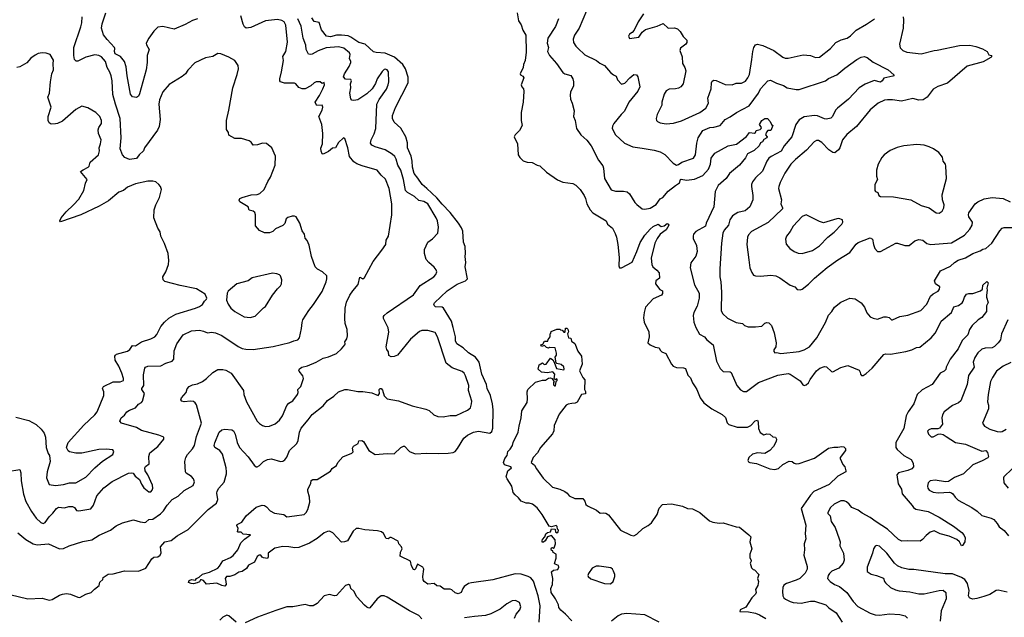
# Model space of a CAD drawing. Extents: x 1863118 to 1989590, y 394482 to 532474.
# Tile 84 of 215: x 1908473 to 1918176, y 477832 to 483717. Entities that reach past the tile are written whole.
import ezdxf

# ---------------------------------------------------------------- set-up
doc = ezdxf.new("R2010")
doc.units = 0

msp = doc.modelspace()

# ---------------------------------------------------------------- linework, layer by layer
at = {"layer": '0CON20XD'}
for points in [[(1910225, 483726.2), (1910175, 483708), (1910105, 483670.8), (1909995, 483624.2), (1909885, 483650.6), (1909835, 483643.1), (1909795, 483605.8), (1909746.9, 483535), (1909720, 483485), (1909721.4, 483471.4), (1909747.6, 483425), (1909729.5, 483365), (1909731.1, 483295), (1909718.9, 483225), (1909655, 482987.5), (1909645, 482963.3), (1909625, 482950), (1909585, 482956.7), (1909566, 482985), (1909533.8, 483165), (1909523.9, 483253.9), (1909506.4, 483305), (1909465.7, 483355.7), (1909415, 483382.2), (1909406.2, 483405), (1909410.5, 483435), (1909406.4, 483445), (1909335, 483522.9), (1909299.7, 483569.7), (1909280.6, 483635), (1909285.5, 483675), (1909323.5, 483785)], [(1913376, 483785), (1913389.2, 483705), (1913415.5, 483665.5), (1913432.9, 483615), (1913460, 483565), (1913465, 483397.5), (1913454, 483315), (1913436.7, 483275), (1913433.3, 483245), (1913406.7, 483185), (1913407.5, 483175), (1913430.6, 483160.6), (1913440, 483145), (1913416.2, 483075), (1913420, 483055), (1913436.7, 483035), (1913442, 483015), (1913433.6, 482906.4), (1913413.9, 482803.9), (1913414.3, 482724.3), (1913423.8, 482675), (1913400, 482625), (1913356.7, 482585), (1913346.7, 482565), (1913378, 482495), (1913386, 482385), (1913400.9, 482360.9), (1913435.9, 482325.9), (1913472.7, 482312.7), (1913525, 482311.2), (1913574.1, 482284.1), (1913597.7, 482277.7), (1913664.2, 482214.2), (1913771.7, 482141.7), (1913825, 482118.8), (1913924.2, 482104.2), (1913955, 482088), (1913995, 482045.8), (1914035, 481986), (1914050, 481955), (1914062.5, 481905), (1914094.3, 481844.3), (1914121.2, 481815), (1914253.8, 481735), (1914264.2, 481705), (1914314, 481665), (1914342.4, 481612.4), (1914355.6, 481575.6), (1914367.5, 481505), (1914380.8, 481375), (1914376.7, 481295), (1914385, 481272.5), (1914405, 481273.8), (1914509.7, 481330.3), (1914556.4, 481435), (1914587.4, 481522.6), (1914633.1, 481595), (1914685, 481655.7), (1914715, 481679.4), (1914765, 481704.2), (1914795, 481680.6), (1914822.7, 481687.3), (1914855, 481710), (1914867.5, 481705), (1914870, 481695), (1914845, 481647.5), (1914785, 481605.8), (1914755, 481564), (1914730.6, 481515), (1914695, 481370), (1914702, 481305), (1914712.3, 481282.3), (1914751.7, 481251.7), (1914773.3, 481225), (1914777, 481173), (1914742.9, 481147.1), (1914737.5, 481115), (1914780, 481060), (1914808.8, 481048.8), (1914809.2, 481020.8), (1914797, 481003), (1914715, 480968.8), (1914638.9, 480885), (1914625.5, 480834.5), (1914622.1, 480782.1), (1914628.3, 480738.3), (1914673.8, 480645), (1914676.7, 480595), (1914663.6, 480533.6), (1914685, 480513.8), (1914735, 480492.5), (1914775, 480486), (1914785, 480462.5), (1914802.5, 480445), (1914839.2, 480429.2), (1914895.8, 480325.8), (1914913.3, 480305), (1914945, 480290.8), (1915015, 480290), (1915035, 480281.2), (1915056.4, 480216.4), (1915085, 480190), (1915105, 480142.5), (1915131.2, 480101.2), (1915146.8, 480076.8), (1915177.5, 479995), (1915215, 479943.8), (1915293.3, 479885), (1915395, 479830), (1915430, 479800), (1915446.1, 479746.1), (1915460.3, 479730.3), (1915545, 479705.6), (1915645.6, 479704.4), (1915679.1, 479720.9), (1915722.1, 479767.9), (1915742.5, 479772.5), (1915751.2, 479755), (1915755, 479690), (1915771.7, 479651.7), (1915805, 479630), (1915835, 479637.5), (1915865, 479636.7), (1915895, 479610), (1915920, 479605), (1915930, 479585), (1915927.5, 479565), (1915900, 479515), (1915866.7, 479475), (1915815, 479443.8), (1915745, 479450.6), (1915695, 479438.1), (1915660, 479405), (1915650, 479375), (1915653.8, 479363.8), (1915668, 479358), (1915735.5, 479345.5), (1915865, 479292.9), (1915915, 479288.6), (1915950.9, 479299.1), (1915995, 479338), (1916055, 479370), (1916085, 479366.7), (1916105, 479350), (1916125, 479343.8), (1916155, 479346), (1916305, 479400), (1916445, 479496.2), (1916495, 479508.1), (1916535, 479506.4), (1916575, 479515.5), (1916595, 479510), (1916610.8, 479495), (1916611.2, 479475), (1916560, 479405), (1916560, 479395), (1916586.4, 479336.4), (1916603.9, 479313.9), (1916616, 479275), (1916613.3, 479265), (1916535, 479220.8), (1916450.5, 479139.5), (1916299.2, 479070.8), (1916265.5, 479035), (1916173.3, 478905), (1916221.4, 478738.6), (1916212.9, 478655), (1916218.8, 478605), (1916202.5, 478555), (1916205.8, 478495), (1916200, 478445), (1916232.7, 478332.7), (1916234.3, 478305), (1916215, 478265.8), (1916160.9, 478215), (1916125, 478196.4), (1916030, 478165), (1916005, 478147.8), (1915994.4, 478125), (1915988.9, 478085), (1915993.8, 478043.8), (1916005, 478024), (1916021.1, 478011.1), (1916065, 477986.9), (1916095, 477977.9), (1916175, 477970.4), (1916265, 477990.9), (1916305, 477992.5), (1916418.8, 477955), (1916448, 477925), (1916518.6, 477875), (1916577.8, 477785)], [(1914058, 483805), (1913985.5, 483635), (1913941.9, 483565), (1913926.9, 483525), (1913931.7, 483491.7), (1913955, 483456), (1913975, 483437.5), (1914042.8, 483372.8), (1914156.4, 483316.4), (1914188.9, 483288.9), (1914236, 483265), (1914295, 483198), (1914324.5, 483174.5), (1914352.5, 483162.5), (1914364, 483125), (1914404.1, 483084.1), (1914435, 483090.8), (1914485, 483146), (1914525, 483177.5), (1914550, 483175), (1914566.1, 483156.1), (1914584, 483055), (1914564.3, 483015), (1914477.1, 482905), (1914434.2, 482815), (1914401.4, 482785), (1914327.5, 482695), (1914315, 482667.5), (1914312.5, 482645), (1914343.6, 482583.6), (1914432.4, 482502.4), (1914515, 482465.7), (1914608.6, 482451.4), (1914725, 482433.1), (1914785, 482415.7), (1914829.3, 482389.3), (1914913, 482303), (1914945, 482286), (1914965, 482292.5), (1914996.7, 482315), (1915113.8, 482355), (1915133.1, 482385), (1915145, 482502.5), (1915158.2, 482555), (1915205.3, 482624.7), (1915274.6, 482655.4), (1915315, 482658.9), (1915375, 482674.3), (1915425.7, 482734.3), (1915475, 482759.2), (1915537.6, 482802.4), (1915662.3, 482867.7), (1915754.4, 482995), (1915775, 483036.9), (1915844.4, 483115.6), (1915871.2, 483121.2), (1915931.7, 483091.7), (1915998.9, 483068.9), (1916037.5, 483045), (1916125, 483028.6), (1916155, 483030.8), (1916415, 483115.8), (1916445, 483137.1), (1916525.3, 483174.7), (1916605, 483240.8), (1916723.8, 483325), (1916765, 483350), (1916795, 483356), (1916825.7, 483345.7), (1916885, 483299.2), (1917031.2, 483225), (1917087.5, 483175), (1917087.5, 483165), (1917079.2, 483160.8), (1916988.6, 483141.4), (1916972.5, 483115), (1916955, 483101.8), (1916895, 483117.5), (1916805, 483081.5), (1916745, 483045.6), (1916640, 482935), (1916530.8, 482845), (1916512.9, 482825), (1916484.5, 482765.5), (1916465, 482746), (1916425, 482738.6), (1916405, 482741.1), (1916335, 482771.2), (1916305, 482773.8), (1916205, 482759.5), (1916155, 482730.6), (1916120.6, 482685), (1916081.4, 482565), (1916005.3, 482474.7), (1915977.6, 482422.4), (1915878.7, 482371.3), (1915855, 482353.1), (1915834.5, 482325), (1915793.8, 482226.2), (1915725, 482160.8), (1915695, 482120), (1915685.6, 482095), (1915685.5, 482075.5), (1915698.6, 481985), (1915697.9, 481942.1), (1915668, 481875), (1915623.4, 481836.6), (1915551.1, 481818.9), (1915497.8, 481785), (1915470, 481745), (1915458.1, 481695), (1915416.9, 481645), (1915403.3, 481615), (1915390, 481515), (1915372.9, 481265), (1915372.9, 481185), (1915382.9, 481135), (1915390, 481035), (1915385.8, 480855), (1915398, 480825), (1915449.1, 480779.1), (1915533.3, 480735), (1915595, 480725.7), (1915616.7, 480705), (1915652.4, 480692.4), (1915725, 480692.5), (1915785, 480700), (1915815, 480730), (1915836.4, 480736.4), (1915855, 480733.3), (1915882.5, 480705), (1915907.5, 480632.5), (1915928.8, 480535), (1915923.3, 480495), (1915903.8, 480465), (1915905, 480450), (1915915, 480437.5), (1915935, 480440), (1915975, 480428.6), (1916155, 480450), (1916205, 480465.7), (1916255, 480497.1), (1916327.1, 480582.9), (1916413.1, 480735), (1916445, 480806.7), (1916477.3, 480842.7), (1916504.3, 480885.7), (1916565, 480936), (1916655, 480974), (1916705, 480969.2), (1916765, 480930), (1916798.8, 480885), (1916821.7, 480831.7), (1916855, 480792.5), (1916885, 480777.5), (1916925, 480767.5), (1916988.3, 480791.7), (1917015, 480792.5), (1917040, 480785), (1917063, 480763), (1917075, 480762.5), (1917145, 480796), (1917225, 480806.9), (1917355, 480853.1), (1917413.1, 480915), (1917448.8, 480995), (1917475, 481018), (1917523.3, 481045), (1917536.2, 481065), (1917540, 481085), (1917496.7, 481115), (1917489.2, 481145), (1917546.7, 481245), (1917645, 481291.4), (1917685, 481327.1), (1917722, 481348), (1917795, 481371.9), (1917866.2, 481415), (1917939.4, 481440.6), (1917963.7, 481456.3), (1917995, 481463.8), (1918054.6, 481515), (1918130.5, 481639.5), (1918155, 481664.2), (1918175, 481670), (1918367.6, 481672.4)], [(1908375, 478056), (1908555, 478014.5), (1908695, 478021.9), (1908765, 478000), (1908792.4, 478007.6), (1908865, 478050.6), (1908895, 478061.4), (1908935, 478065.6), (1908975, 478060.6), (1909045, 478028.9), (1909065, 478026.5), (1909125, 478060.6), (1909177.5, 478075), (1909211.7, 478108.3), (1909256.7, 478145), (1909263.1, 478176.9), (1909292.5, 478205), (1909297.5, 478225), (1909345, 478256.7), (1909395, 478258.8), (1909505, 478288.8), (1909645, 478286), (1909716.7, 478315), (1909775, 478408.8), (1909795, 478423.8), (1909835, 478428.8), (1909856.7, 478445), (1909866.4, 478466.4), (1909861.2, 478525), (1909905, 478573.8), (1909965, 478586.9), (1910023.8, 478635), (1910133, 478697), (1910330.8, 478895), (1910412, 478955), (1910427.4, 478992.6), (1910415.9, 479054.1), (1910418, 479075), (1910435.7, 479104.3), (1910486.8, 479163.2), (1910510.8, 479245), (1910511.4, 479265), (1910509.2, 479305), (1910470.3, 479440.3), (1910445.6, 479475.6), (1910395.8, 479505.8), (1910390.6, 479525), (1910395, 479550), (1910438.8, 479655), (1910465, 479678.8), (1910495, 479686.2), (1910565, 479677.5), (1910579.5, 479669.5), (1910597.1, 479635), (1910616.9, 479555), (1910639.4, 479505), (1910725, 479412.5), (1910785, 479330), (1910805, 479314), (1910815, 479313.8), (1910835, 479326.2), (1910875, 479367.5), (1910915, 479387.1), (1910955, 479392.5), (1911045, 479367.1), (1911065, 479370), (1911086.1, 479383.9), (1911105, 479408.8), (1911133.6, 479476.4), (1911205.8, 479545), (1911216.6, 479573.4), (1911230, 479655), (1911245.5, 479694.5), (1911315, 479778), (1911355, 479830), (1911463.3, 479915), (1911505, 479966), (1911569.4, 480010.6), (1911615, 480052), (1911676.4, 480076.4), (1911705, 480076.2), (1911804.3, 480054.3), (1911855, 480055.8), (1911945, 480041.4), (1912005, 480015.8), (1912020, 480035), (1912016.7, 480075), (1912025, 480086.2), (1912035, 480083.8), (1912048.7, 480068.7), (1912064.7, 480014.7), (1912095, 479984.4), (1912205, 479964.3), (1912342.5, 479915), (1912475, 479881.4), (1912507.6, 479867.6), (1912555, 479826.2), (1912595, 479811.2), (1912645, 479806), (1912715, 479820), (1912775, 479820), (1912885, 479873.1), (1912914.3, 479895.7), (1912927.1, 479935), (1912928.3, 479961.7), (1912896.5, 480065), (1912898.5, 480115), (1912865, 480210), (1912854, 480235), (1912835, 480254), (1912735, 480288), (1912676.4, 480336.4), (1912589.4, 480595), (1912566.6, 480636.6), (1912495, 480657.1), (1912435, 480655.7), (1912411.7, 480648.3), (1912325, 480570.8), (1912195.5, 480414.5), (1912165, 480399.2), (1912135, 480395.8), (1912110.5, 480410.5), (1912108.8, 480445), (1912089.7, 480469.7), (1912084.5, 480494.5), (1912109.5, 480640.5), (1912103.8, 480683.8), (1912059.4, 480775), (1912058.6, 480795), (1912064.4, 480805), (1912095, 480831.8), (1912355, 481009.1), (1912419.3, 481100.7), (1912554, 481185), (1912573.2, 481206.8), (1912584, 481235), (1912577.5, 481255), (1912559.3, 481279.3), (1912503.8, 481325), (1912478, 481355), (1912461.2, 481415), (1912461.2, 481455), (1912496.2, 481525), (1912541.2, 481558.8), (1912594, 481616), (1912598.9, 481675), (1912590, 481735), (1912578.2, 481765), (1912495, 481902.5), (1912456.7, 481926.7), (1912405, 481936.9), (1912365, 481975.6), (1912294.2, 482015), (1912274.6, 482035), (1912255.3, 482145), (1912230.8, 482235), (1912198.9, 482285), (1912183.9, 482345), (1912169, 482369), (1912142.8, 482392.8), (1912075, 482434.5), (1911975.5, 482465.5), (1911943.2, 482483.2), (1911931.7, 482501.7), (1911935.7, 482535), (1911967.8, 482592.2), (1911981.8, 482645), (1911994.1, 482885.9), (1912015, 482930.8), (1912086.5, 483033.5), (1912104.5, 483075), (1912109.5, 483105), (1912107.5, 483205), (1912095, 483223.8), (1912075, 483230), (1912065, 483228), (1912045, 483206.2), (1911996.7, 483135), (1911979.4, 483090.6), (1911947.1, 483035), (1911895, 482986.7), (1911805, 482928.6), (1911765, 482920.8), (1911745, 482923.3), (1911737.1, 482937.1), (1911726.9, 482995), (1911736.9, 483045), (1911734.4, 483085), (1911743.3, 483115), (1911735, 483128.6), (1911685, 483132.5), (1911665.8, 483155.8), (1911674.1, 483185), (1911718.8, 483255), (1911736.7, 483295), (1911736.9, 483306.9), (1911723.1, 483335), (1911731.1, 483375), (1911725, 483390.6), (1911667.6, 483437.6), (1911615, 483451.3), (1911495, 483440.9), (1911415, 483411.2), (1911355, 483376.9), (1911335, 483373.1), (1911317.9, 483377.9), (1911297.3, 483425), (1911293.1, 483465), (1911267.8, 483535), (1911248, 483655), (1911215.2, 483725.2)], [(1910615, 483177.5), (1910628.8, 483235), (1910626.2, 483265), (1910593.8, 483315), (1910535, 483349.2), (1910455, 483382.5), (1910425, 483383.3), (1910375.7, 483354.3), (1910305, 483342.5), (1910197.7, 483292.3), (1910130.5, 483219.5), (1910105.9, 483184.1), (1910073.6, 483156.4), (1909945, 483080), (1909883.6, 483006.4), (1909852, 482928), (1909843.3, 482885), (1909858.1, 482735), (1909849.2, 482665), (1909830.3, 482629.7), (1909702, 482455), (1909694.2, 482425), (1909652, 482385), (1909625, 482348.8), (1909555, 482342), (1909510.5, 482360.5), (1909485.8, 482385), (1909464.4, 482444.4), (1909474.5, 482555), (1909464.6, 482745), (1909416.7, 482886.7), (1909392.1, 482982.1), (1909385.5, 483115), (1909376.1, 483166.1), (1909361.9, 483201.9), (1909334.4, 483245), (1909317.3, 483305), (1909280.4, 483350.4), (1909253.9, 483363.9), (1909215, 483372.5), (1909125, 483347.8), (1909045, 483307.5), (1909028.8, 483308.8), (1909014.2, 483325), (1909005.6, 483365), (1909006.7, 483445), (1909075, 483646.7), (1909085.6, 483685), (1909088.1, 483745)], [(1909183.3, 478595), (1909255, 478640.6), (1909369.3, 478690.7), (1909425, 478732), (1909485, 478761.2), (1909595, 478792), (1909661.3, 478771.3), (1909705, 478765.7), (1909715, 478767.5), (1909745, 478796.9), (1909785, 478798.6), (1909860.3, 478849.7), (1909890.9, 478879.1), (1909925, 478936.2), (1909975, 478993.8), (1910035, 479026), (1910095, 479080), (1910181.2, 479128.8), (1910195.6, 479165), (1910185, 479196.2), (1910165, 479219.2), (1910115, 479250), (1910106.2, 479265), (1910102, 479365), (1910110.8, 479405), (1910127.5, 479435), (1910177.4, 479492.6), (1910195.4, 479524.6), (1910215, 479613.3), (1910264.6, 479745), (1910216.5, 479925), (1910203.8, 479943.8), (1910185, 479956.9), (1910155, 479961.9), (1910094.3, 479954.3), (1910070, 479960), (1910060, 479975), (1910068.8, 479995), (1910113.3, 480045), (1910125, 480082.5), (1910144.4, 480105.6), (1910175, 480121.2), (1910225, 480130), (1910275, 480153.8), (1910315, 480183.8), (1910375.9, 480244.1), (1910425, 480271.2), (1910475, 480272), (1910505, 480265.8), (1910556, 480235), (1910678.1, 480065), (1910681.1, 480025), (1910706.9, 479955), (1910814, 479765), (1910835, 479741.2), (1910865, 479722), (1910895, 479712), (1910933.8, 479713.8), (1910992.1, 479737.9), (1911032.5, 479775), (1911063.1, 479816.9), (1911105, 479918), (1911125, 479940), (1911165.7, 479965), (1911210.6, 480025), (1911217.1, 480045), (1911214.3, 480075), (1911245, 480106.7), (1911269.2, 480185), (1911265, 480210), (1911226.2, 480255), (1911223.3, 480265), (1911230.5, 480279.5), (1911252.5, 480295), (1911310.9, 480309.1), (1911395.5, 480344.5), (1911462.5, 480385), (1911515, 480396.2), (1911595, 480431.1), (1911645.3, 480474.7), (1911676, 480515), (1911681.2, 480525), (1911678.8, 480545), (1911696.2, 480573.8), (1911704.2, 480605), (1911702, 480665), (1911682, 480725), (1911675.9, 480775.9), (1911679.4, 480875), (1911693.7, 480936.3), (1911725.4, 481004.6), (1911757.5, 481047.5), (1911808.8, 481111.2), (1911825, 481183.3), (1911855, 481164), (1911871.7, 481178.3), (1911956.2, 481335), (1912043.6, 481446.4), (1912080, 481505), (1912083.8, 481545), (1912106.2, 481585), (1912139.2, 481795), (1912140, 481905), (1912112.9, 482055), (1912077.9, 482147.9), (1912034.4, 482185), (1911995, 482237.1), (1911846.6, 482276.6), (1911795, 482297.8), (1911766.9, 482316.9), (1911725, 482370), (1911705.5, 482455.5), (1911678, 482548), (1911665, 482552.5), (1911615, 482508.8), (1911585, 482456.2), (1911555, 482452), (1911515, 482420), (1911465, 482393.8), (1911455, 482397.5), (1911443, 482423), (1911442.3, 482452.3), (1911458.1, 482495), (1911459.5, 482595), (1911449.5, 482685), (1911422.2, 482765), (1911455.4, 482825), (1911461.5, 482855), (1911452.5, 482875), (1911402.9, 482872.9), (1911386.7, 482895), (1911386, 482905), (1911428.5, 482971.5), (1911459.2, 483035), (1911475.8, 483075), (1911475, 483097.5), (1911455, 483087.5), (1911434, 483104), (1911395, 483104.2), (1911374.5, 483095.5), (1911341.2, 483065), (1911285, 483036.2), (1911257.7, 483037.7), (1911225, 483051.2), (1911195.7, 483085.7), (1911182.3, 483092.3), (1911082.7, 483092.7), (1911043.3, 483105), (1911036.2, 483116.2), (1911036, 483135), (1911054.2, 483204.2), (1911071.4, 483315), (1911066.9, 483355), (1911094.4, 483405), (1911111.4, 483495), (1911094.5, 483665), (1911078.1, 483695), (1911055, 483710.9), (1911015, 483719.2), (1910895, 483706.2), (1910749.5, 483640.5), (1910705, 483634.5), (1910688, 483648), (1910674.1, 483674.1), (1910651.5, 483755)], [(1913591.4, 477785), (1913602.9, 477945), (1913581.8, 478045), (1913535, 478187.5), (1913509.5, 478219.5), (1913485, 478234.5), (1913415, 478256.6), (1913355, 478259.3), (1913135, 478200.9), (1912925, 478172.9), (1912896.6, 478163.4), (1912854.5, 478135.5), (1912838.6, 478115), (1912823.8, 478075), (1912795, 478064.4), (1912765, 478072.9), (1912732.3, 478102.3), (1912715, 478110), (1912655, 478110), (1912617.5, 478137.5), (1912585, 478142.5), (1912556.4, 478166.4), (1912495, 478160), (1912460, 478185), (1912449.5, 478199.5), (1912446.1, 478233.9), (1912457.5, 478305), (1912446.2, 478325), (1912395, 478356.2), (1912375, 478310), (1912365, 478300), (1912355, 478303.8), (1912335, 478338.8), (1912325, 478386.2), (1912223.8, 478435), (1912227.5, 478475), (1912242.5, 478505), (1912236.1, 478526.1), (1912210, 478555), (1912202.5, 478582.5), (1912135, 478617.5), (1912125, 478617.5), (1912105, 478603.3), (1912085, 478607.5), (1912058.3, 478658.3), (1912037.5, 478675), (1912000, 478685), (1911874.6, 478694.6), (1911816.8, 478706.8), (1911790, 478705), (1911758.3, 478681.7), (1911705, 478586.2), (1911675, 478574.2), (1911643.6, 478573.6), (1911558.1, 478665), (1911525, 478679.6), (1911505, 478677.7), (1911475, 478664.5), (1911403.4, 478606.6), (1911327.6, 478562.4), (1911225, 478520.5), (1911185, 478514.6), (1911126, 478526), (1911065, 478529.3), (1910986.9, 478513.1), (1910923.3, 478465), (1910921.7, 478428.3), (1910915, 478412.5), (1910875, 478417.5), (1910863.6, 478423.6), (1910850, 478445), (1910832.5, 478445), (1910815, 478432.5), (1910787.5, 478375), (1910727.5, 478345), (1910707.7, 478312.3), (1910667.1, 478282.9), (1910632.7, 478277.3), (1910595, 478251.2), (1910545, 478233.8), (1910510, 478235), (1910497.5, 478215), (1910506.1, 478186.1), (1910506.7, 478155), (1910495, 478137.5), (1910465, 478144), (1910415, 478168), (1910315, 478157.5), (1910283, 478193), (1910265, 478202.5), (1910255, 478200), (1910245, 478180), (1910220.7, 478170.7), (1910185, 478162), (1910164.2, 478164.2), (1910137.5, 478175), (1910144, 478195), (1910165, 478205.6), (1910205, 478197.5), (1910216.1, 478213.9), (1910243.3, 478226.7), (1910274.5, 478255.5), (1910345, 478275.7), (1910425, 478316.9), (1910443.1, 478335), (1910475, 478386.9), (1910549.2, 478420.8), (1910578.5, 478441.5), (1910623.5, 478495), (1910653.8, 478566.2), (1910688.1, 478601.9), (1910747.5, 478645), (1910675, 478650), (1910655, 478670), (1910625, 478670), (1910620, 478675), (1910627.5, 478705), (1910612.5, 478735), (1910617.5, 478745), (1910661.7, 478768.3), (1910705, 478832.5), (1910805, 478917.5), (1910864, 478936), (1910885, 478932), (1910905, 478920), (1910941.1, 478881.1), (1910985, 478858.5), (1911075.5, 478845.5), (1911105, 478823.1), (1911180.8, 478830.8), (1911275, 478845.6), (1911295, 478862.9), (1911312.2, 478895), (1911332, 478965), (1911330, 479015), (1911312.5, 479075), (1911312.5, 479095), (1911341.7, 479148.3), (1911345, 479180), (1911360.7, 479189.3), (1911405, 479190), (1911535, 479272.5), (1911551.7, 479298.3), (1911595, 479327.5), (1911607.5, 479355), (1911658.3, 479411.7), (1911745, 479450), (1911758.3, 479461.7), (1911753, 479497), (1911763.6, 479516.4), (1911810, 479545), (1911815, 479570), (1911845, 479572.5), (1911860, 479565), (1911914.1, 479474.1), (1911975, 479434), (1912095, 479445.7), (1912165, 479443.3), (1912230, 479505), (1912255, 479517.5), (1912266.7, 479516.7), (1912313.3, 479465), (1912371.3, 479441.3), (1912485, 479448.1), (1912604.4, 479445.6), (1912695, 479447.8), (1912745, 479455.7), (1912763.5, 479466.5), (1912787, 479493), (1912848.6, 479595), (1912885, 479627.1), (1912945.6, 479654.4), (1912995, 479664.4), (1913105, 479646.7), (1913125, 479663.3), (1913136.8, 479693.2), (1913140, 479875), (1913133.5, 479935), (1913113.8, 480015), (1913078.9, 480085), (1913072.3, 480125), (1913027.1, 480225), (1913000, 480345), (1912964.6, 480394.6), (1912895, 480435.6), (1912845, 480485.7), (1912782.5, 480525), (1912769.4, 480555), (1912767.8, 480595), (1912744.4, 480685.6), (1912728.2, 480748.2), (1912651.2, 480875), (1912635, 480886), (1912570.9, 480890.9), (1912559.5, 480899.5), (1912556, 480915), (1912561.3, 480928.7), (1912685, 481045.6), (1912785, 481112.9), (1912865.6, 481144.4), (1912885.9, 481164.1), (1912864.3, 481285), (1912870, 481325), (1912862.5, 481385), (1912868, 481415), (1912862.5, 481485), (1912848.1, 481525), (1912841.4, 481635), (1912828.3, 481668.3), (1912797.5, 481715), (1912715, 481818.5), (1912635, 481900), (1912583.1, 481963.1), (1912486.1, 482056.1), (1912438.8, 482095), (1912398.3, 482158.3), (1912361.9, 482201.9), (1912344.1, 482265), (1912341.3, 482325), (1912331.6, 482375), (1912293.9, 482456.1), (1912296, 482505), (1912280, 482565), (1912229.1, 482649.1), (1912165, 482708), (1912145.6, 482745), (1912147.4, 482772.6), (1912177.7, 482852.3), (1912300.4, 483095), (1912300.8, 483150.8), (1912275.4, 483235), (1912249.5, 483275), (1912167.7, 483347.7), (1912075, 483387.5), (1911985, 483393.8), (1911960.9, 483400.9), (1911877.8, 483477.8), (1911815, 483492.5), (1911736.7, 483546.7), (1911709, 483559), (1911645, 483565.9), (1911595, 483564.7), (1911535, 483547.7), (1911496.2, 483555), (1911446.9, 483616.9), (1911425, 483690.8), (1911375, 483700), (1911350.6, 483735)], [(1913782.5, 483725), (1913755, 483651.2), (1913679.4, 483535), (1913670, 483485), (1913684.4, 483445), (1913672.9, 483405), (1913694.2, 483365), (1913762.5, 483285), (1913825, 483198.8), (1913845, 483185.8), (1913905, 483168), (1913923.8, 483135), (1913931.2, 483105), (1913930, 483065), (1913902, 483005), (1913898, 482975), (1913902, 482935), (1913918.8, 482895), (1913938.8, 482818.8), (1913930, 482765), (1913946.1, 482726.1), (1913958.8, 482645), (1914004.3, 482584.3), (1914061.3, 482531.3), (1914103.6, 482473.6), (1914175.6, 482335.6), (1914218.3, 482278.3), (1914228, 482255), (1914236.2, 482155), (1914302.1, 482042.1), (1914345, 482027.3), (1914425, 482029.5), (1914461.1, 482021.1), (1914481.4, 482001.4), (1914535, 481917.5), (1914555, 481897.1), (1914608.8, 481855), (1914635, 481850), (1914685, 481860.4), (1914745, 481896.4), (1914785, 481952.5), (1914812.2, 481967.8), (1914862.1, 482027.9), (1914935, 482085.5), (1914975, 482111.1), (1914985, 482142), (1914992.3, 482147.7), (1915045, 482138.5), (1915124.5, 482145.5), (1915206.5, 482183.5), (1915262.2, 482245), (1915279.5, 482295), (1915287.1, 482355), (1915325, 482403.8), (1915455, 482475.6), (1915537.8, 482492.2), (1915634.4, 482565.6), (1915665, 482605.8), (1915715, 482601.2), (1915723.6, 482606.4), (1915730, 482625), (1915770, 482635), (1915781.4, 482645), (1915782.9, 482655), (1915764, 482685), (1915785, 482723.3), (1915815, 482743.8), (1915843, 482743), (1915867.5, 482715), (1915882.5, 482685), (1915896.2, 482673.8), (1915875, 482626.7), (1915845, 482626), (1915831.8, 482608.2), (1915824.3, 482585), (1915840, 482565), (1915836.7, 482555), (1915805, 482536.7), (1915793.9, 482516.1), (1915773.3, 482505), (1915761.2, 482475), (1915710.7, 482430.7), (1915645, 482396), (1915625, 482356.2), (1915567.1, 482285), (1915468.8, 482201.2), (1915436.6, 482153.4), (1915356.7, 482085), (1915325.8, 482024.2), (1915312, 481875), (1915238.1, 481715), (1915231.4, 481685), (1915135, 481630.6), (1915114.3, 481605), (1915108.6, 481585), (1915111.3, 481561.3), (1915142.2, 481495), (1915150.5, 481435), (1915135, 481387.5), (1915088.1, 481321.9), (1915079.5, 481275), (1915123.3, 481105), (1915168.1, 481025), (1915170, 480975), (1915148.9, 480895), (1915118.1, 480835), (1915111.4, 480805), (1915117, 480737), (1915137.5, 480685), (1915172, 480622), (1915222, 480595), (1915243.8, 480565), (1915305.8, 480515), (1915340, 480355), (1915375, 480283.3), (1915405, 480253.3), (1915475, 480250), (1915485, 480242.5), (1915540.8, 480115), (1915575, 480072), (1915605, 480056), (1915635.8, 480054.2), (1915755, 480145.5), (1915945, 480215.6), (1915985, 480224.3), (1916045, 480232.5), (1916065, 480228.1), (1916165, 480161.4), (1916190.3, 480120.3), (1916205, 480114.4), (1916225, 480121.9), (1916245, 480140), (1916262, 480175), (1916325, 480258.8), (1916357.5, 480285), (1916405, 480303.3), (1916425, 480297.5), (1916471.7, 480251.7), (1916485, 480250), (1916565, 480292), (1916635, 480313.3), (1916746, 480266), (1916756.4, 480246.4), (1916757.5, 480225), (1916770, 480215), (1916785, 480213.8), (1916815, 480232.5), (1916875, 480285.7), (1916988.9, 480421.1), (1917005, 480426.7), (1917055, 480423.5), (1917205, 480450.5), (1917264.6, 480465.4), (1917312.2, 480487.8), (1917345, 480493.6), (1917455.3, 480584.7), (1917495, 480629.4), (1917525.5, 480685), (1917555, 480750), (1917654.2, 480835), (1917680.3, 480889.7), (1917725, 480902.5), (1917760.3, 480929.7), (1917771.2, 480945), (1917784.4, 480985.6), (1917805, 481013.8), (1917825, 481020.8), (1917865, 481022.5), (1917942.4, 481047.6), (1917961.2, 481065), (1917965, 481102.5), (1918005, 481137.5), (1918017.5, 481125), (1918002.5, 481075), (1918006.2, 481055), (1918000, 481005), (1918000.6, 480985), (1918017.1, 480932.9), (1918001.3, 480898.7), (1917999.2, 480845), (1917955, 480784), (1917917.7, 480762.3), (1917858, 480705), (1917834, 480665), (1917815.5, 480614.5), (1917762.3, 480557.7), (1917720.6, 480475), (1917643.3, 480375), (1917604.4, 480295), (1917598.8, 480271.2), (1917585, 480255.7), (1917543.8, 480235), (1917465, 480125.8), (1917365, 480071.9), (1917315.8, 480025), (1917285.6, 479934.4), (1917227.5, 479855), (1917208.6, 479815), (1917187.2, 479692.8), (1917106, 479555), (1917105.8, 479505.8), (1917120, 479485), (1917184.5, 479424.5), (1917256.8, 479386.8), (1917279.3, 479349.3), (1917281.2, 479315), (1917266.2, 479295), (1917225, 479276.9), (1917134.5, 479255.5), (1917116.1, 479233.9), (1917130.8, 479145), (1917162.9, 479095), (1917168.7, 479048.7), (1917267.5, 478932.5), (1917282.4, 478912.4), (1917305, 478898), (1917425, 478873.3), (1917535, 478818.6), (1917675, 478730), (1917757.6, 478667.6), (1917778.6, 478645), (1917790, 478615), (1917785.6, 478575), (1917765, 478540), (1917755, 478537.5), (1917735.8, 478575), (1917708.3, 478598.3), (1917631.7, 478631.7), (1917545, 478653.3), (1917485, 478684.4), (1917445, 478669.2), (1917405, 478637.5), (1917371.1, 478598.9), (1917346.7, 478583.3), (1917225, 478586.5), (1917165, 478580.5), (1917135, 478596.7), (1917025, 478699.1), (1916913.6, 478773.6), (1916855.7, 478815), (1916776.1, 478856.1), (1916735, 478888.5), (1916672.2, 478912.2), (1916648.6, 478945), (1916619.5, 478969.5), (1916598, 478978), (1916565, 478980), (1916498.8, 478945), (1916464, 478915), (1916437.5, 478865), (1916438, 478855), (1916461.1, 478831.1), (1916470, 478775), (1916508.6, 478715), (1916550, 478605), (1916557.1, 478575), (1916556.2, 478535), (1916592, 478465), (1916599.2, 478395), (1916588, 478365), (1916545, 478317.5), (1916475, 478285.6), (1916452.5, 478265), (1916439.2, 478245), (1916434.2, 478214.2), (1916460, 478185), (1916503.8, 478155), (1916552, 478135), (1916625.9, 478075.9), (1916686.3, 477986.3), (1916732.5, 477937.5), (1916855, 477874.4), (1916905, 477857.1), (1916945, 477852.9), (1917045, 477865.6), (1917145, 477860), (1917197.5, 477845), (1917222.5, 477825)], [(1914620, 483775), (1914568, 483695), (1914527.3, 483612.7), (1914509.5, 483590.5), (1914482.5, 483575), (1914473.3, 483555), (1914483.6, 483533.6), (1914575, 483544), (1914608, 483595), (1914639.1, 483620.9), (1914755, 483652.5), (1914815, 483680.8), (1914865, 483634.3), (1914925, 483638), (1914955, 483628.8), (1914981.7, 483601.7), (1915010.9, 483550.9), (1915046.7, 483515), (1915046.4, 483493.6), (1915036.7, 483475), (1914984.3, 483435.7), (1914978.8, 483415), (1915002.7, 483352.7), (1915003.6, 483286.4), (1915027.5, 483245), (1915036.2, 483215), (1915011.4, 483085), (1914988, 483055), (1914965, 483043.3), (1914934.5, 483035.5), (1914875, 483034.4), (1914845, 483015.8), (1914825.7, 482985), (1914800.8, 482905), (1914802.5, 482875), (1914753.8, 482785), (1914746.7, 482745), (1914750, 482725), (1914757.5, 482715), (1914785, 482701.2), (1914845, 482692.5), (1914915, 482699.2), (1914995, 482722), (1915176.3, 482803.7), (1915234.3, 482845), (1915260, 482895), (1915254.4, 482945), (1915287.1, 483035), (1915289.2, 483095), (1915297.5, 483112.5), (1915315, 483120.8), (1915335, 483120), (1915425, 483080), (1915495, 483075.7), (1915535, 483092.9), (1915586.8, 483093.2), (1915625, 483112.5), (1915650, 483145), (1915663.6, 483176.4), (1915686.8, 483326.8), (1915696.4, 483405), (1915708.1, 483445), (1915725, 483469.2), (1915745, 483475.7), (1915795, 483462.9), (1915905, 483414.3), (1915995, 483347.5), (1916015, 483340), (1916045, 483339.4), (1916195, 483370), (1916265, 483364.2), (1916315, 483345.8), (1916355, 483350), (1916464, 483435), (1916515.6, 483494.4), (1916570, 483520), (1916628.8, 483535), (1916661.1, 483558.9), (1916716, 483615), (1916817.8, 483672.2), (1916895.3, 483724.7)], [(1917178.6, 483745), (1917184.3, 483715), (1917180.6, 483635), (1917144.3, 483475), (1917149.7, 483439.7), (1917175, 483412.9), (1917215, 483397.1), (1917357.6, 483382.4), (1917485, 483414.3), (1917515, 483415.7), (1917735, 483461.9), (1917835.7, 483465.7), (1917894.1, 483454.1), (1917960.5, 483430.5), (1918005.7, 483405), (1918022.1, 483372.1), (1918047.5, 483365), (1918053.3, 483355), (1918043.8, 483345), (1917968.7, 483301.3), (1917810.1, 483259.9), (1917615, 483091.9), (1917519.8, 483060.2), (1917475, 483033.1), (1917414.5, 482955.5), (1917375, 482927.1), (1917335, 482925.6), (1917275, 482940.6), (1917164.2, 482915.8), (1917075, 482928.6), (1917025, 482929.2), (1916995, 482924), (1916933.3, 482895), (1916855, 482831.2), (1916718.8, 482665), (1916623.6, 482586.4), (1916582.5, 482535), (1916555.8, 482455), (1916541.2, 482435), (1916505, 482406.2), (1916485, 482408), (1916446.8, 482436.8), (1916378.3, 482508.3), (1916345, 482528), (1916325, 482528), (1916301.2, 482515), (1916226.3, 482433.7), (1916118, 482342), (1916073.8, 482296.2), (1916013.6, 482206.4), (1915966.4, 482113.6), (1915953.1, 482075), (1915951.9, 482055), (1915979.4, 481945), (1915974.4, 481905), (1915991.4, 481865), (1915990, 481855), (1915848.5, 481721.5), (1915685, 481630), (1915655, 481600), (1915645.7, 481574.3), (1915640, 481505), (1915658.8, 481351.2), (1915668, 481275), (1915687.3, 481227.3), (1915705, 481201.2), (1915725, 481193.8), (1915775, 481190.8), (1915875, 481201.4), (1915925, 481194.2), (1915965, 481174.2), (1916065, 481102.9), (1916113.3, 481085), (1916135, 481061.2), (1916165, 481056.2), (1916185, 481063.8), (1916246.4, 481113.6), (1916305, 481172), (1916431.7, 481278.3), (1916535, 481352.9), (1916655, 481426.2), (1916715, 481506), (1916735, 481522), (1916855, 481570), (1916876, 481555), (1916885.8, 481505), (1916901.2, 481465), (1916925, 481433.8), (1916955, 481434), (1917035, 481475.7), (1917106.4, 481516.4), (1917125, 481516.7), (1917195, 481494), (1917240, 481495), (1917295, 481541.2), (1917335, 481552), (1917372.5, 481545), (1917413, 481513), (1917452.1, 481502.1), (1917655, 481519.5), (1917785, 481596.4), (1917836.5, 481655), (1917858.1, 481695), (1917864.2, 481724.2), (1917828, 481775), (1917822, 481795), (1917826, 481815), (1917889.2, 481905), (1917913.8, 481925), (1917977.3, 481952.7), (1918055, 481966.4), (1918165, 481956.4), (1918235, 481924.5)], [(1908435, 479804.2), (1908565, 479771.4), (1908635, 479730), (1908685.8, 479685), (1908712.9, 479645), (1908727.1, 479605), (1908735.7, 479505.7), (1908754, 479445), (1908766.2, 479425), (1908773.9, 479366.1), (1908743.9, 479263.9), (1908737.5, 479205), (1908765, 479138.8), (1908825, 479128.9), (1908905, 479140), (1908965, 479156.5), (1909025, 479157.1), (1909125, 479210.6), (1909215.4, 479304.6), (1909289.5, 479370.5), (1909391.2, 479435), (1909402.5, 479465), (1909391.7, 479481.7), (1909325, 479488.8), (1909253.6, 479483.6), (1909085, 479449.2), (1909025, 479450), (1908965, 479461.2), (1908950.5, 479470.5), (1908933.3, 479505), (1908951.2, 479555), (1909105, 479723.8), (1909215, 479826.2), (1909235.4, 479854.6), (1909302.9, 480015), (1909302.7, 480052.7), (1909288.6, 480085), (1909298.6, 480105), (1909395, 480150.8), (1909465, 480150.6), (1909495.8, 480165), (1909497.1, 480185), (1909480, 480235), (1909449.4, 480305), (1909414.3, 480365), (1909411.2, 480405), (1909415.9, 480414.1), (1909426.2, 480423.8), (1909535, 480451.9), (1909560.2, 480469.8), (1909585, 480507.5), (1909615, 480506), (1909675, 480545.7), (1909765, 480575.8), (1909804.3, 480595.7), (1909825, 480616.7), (1909865.4, 480694.6), (1909900.9, 480739.1), (1909942.4, 480777.6), (1910012.1, 480817.9), (1910205, 480875.7), (1910245, 480892.9), (1910276.4, 480913.6), (1910294, 480945), (1910315.8, 480964.2), (1910318, 480975), (1910300, 481015), (1910215, 481066.2), (1910055, 481100), (1909905, 481140), (1909888.8, 481155), (1909883.8, 481185), (1909913.8, 481235), (1909938.8, 481305), (1909942.5, 481345), (1909935.7, 481415.7), (1909901.7, 481511.7), (1909863.8, 481585), (1909857.7, 481627.7), (1909833.3, 481665), (1909796.2, 481765), (1909798, 481845), (1909813.8, 481895), (1909851.2, 481965), (1909871.2, 482045), (1909861.2, 482075), (1909843.3, 482095), (1909815, 482120), (1909785, 482128), (1909735, 482127.5), (1909615, 482101.4), (1909535, 482068.6), (1909495, 482035.6), (1909451.9, 482018.1), (1909347.5, 481935), (1909255, 481879.5), (1909075, 481797.1), (1908875, 481727.5), (1908867.5, 481735), (1908881.2, 481765), (1908930, 481825), (1909005, 481894), (1909055, 481950.8), (1909105, 482033.8), (1909122.2, 482107.8), (1909138, 482145), (1909072.5, 482222.5), (1909100.2, 482240.2), (1909147.3, 482265), (1909156.9, 482275), (1909166.5, 482315), (1909250, 482385), (1909258.9, 482425), (1909256.7, 482455), (1909271.1, 482495), (1909275.6, 482534.4), (1909248.9, 482595), (1909247.6, 482632.4), (1909253.4, 482656.6), (1909280, 482695), (1909280, 482725), (1909264, 482765), (1909225, 482803.8), (1909145, 482848.8), (1909085, 482866.2), (1909025, 482833.8), (1908895, 482717.5), (1908847.5, 482695), (1908825, 482690.8), (1908785, 482690), (1908765, 482703.3), (1908753.8, 482725), (1908753.8, 482765), (1908782.5, 482855), (1908750, 482955), (1908765.5, 482994.5), (1908775.6, 483105), (1908791.1, 483185), (1908805.5, 483225), (1908804.3, 483284.3), (1908805, 483317.5), (1908775, 483373.3), (1908735, 483388.8), (1908695, 483391.2), (1908656.1, 483383.9), (1908625, 483368.8), (1908583, 483337), (1908545, 483293.3), (1908476.1, 483253.9), (1908445, 483247.5)], [(1908351.7, 479268.3), (1908475, 479287.5), (1908485.7, 479255.7), (1908487.8, 479175), (1908511.1, 479045), (1908535, 478971.2), (1908588.6, 478875), (1908635, 478810), (1908681.2, 478765), (1908705, 478755.7), (1908725, 478764.2), (1908765, 478823.1), (1908801.5, 478858.5), (1908835.6, 478904.4), (1908855, 478917.5), (1908915, 478910.8), (1908957, 478923), (1908994.3, 478924.3), (1909013.2, 478913.2), (1909034.4, 478884.4), (1909055, 478879.2), (1909175, 478900), (1909201.4, 478935), (1909235, 479026.7), (1909303.7, 479106.3), (1909385, 479170.8), (1909545, 479250), (1909575.8, 479255.8), (1909591.4, 479251.4), (1909610.7, 479220.7), (1909655, 479189.2), (1909672.6, 479142.6), (1909696.6, 479106.6), (1909745, 479067.5), (1909765, 479068.6), (1909780, 479085), (1909785.3, 479104.7), (1909783.1, 479135), (1909736.7, 479236.7), (1909710.6, 479275), (1909707.5, 479305), (1909713.1, 479316.9), (1909748.9, 479345), (1909744.5, 479415), (1909755, 479451.2), (1909834.6, 479515.4), (1909893.3, 479585), (1909892.5, 479605), (1909845, 479626), (1909675, 479672.2), (1909625, 479701.1), (1909475, 479744.4), (1909459.2, 479765), (1909473.6, 479796.4), (1909507.5, 479822.5), (1909528.8, 479855), (1909555, 479872.5), (1909615, 479894.3), (1909645, 479931.9), (1909675, 479948), (1909685, 479960), (1909704.4, 480035), (1909675.7, 480075), (1909675.7, 480085), (1909696.9, 480115), (1909695, 480220), (1909706.2, 480285), (1909714.3, 480295.7), (1909735.8, 480304.2), (1909865, 480309.2), (1909915, 480335.8), (1909975.8, 480354.2), (1909993.8, 480375), (1909995.8, 480455), (1910020.8, 480525), (1910085, 480612.5), (1910165, 480651.9), (1910245, 480658.6), (1910285, 480651.2), (1910325, 480633.8), (1910365, 480639.2), (1910404.3, 480634.3), (1910466.4, 480606.4), (1910625, 480499.2), (1910665, 480480), (1910703, 480473), (1910775, 480470), (1910972.1, 480497.9), (1911135, 480538.6), (1911175, 480556), (1911215, 480566.2), (1911230.8, 480585), (1911251.4, 480675), (1911255.8, 480735), (1911265, 480760), (1911322, 480855), (1911368.7, 480911.3), (1911455, 481040), (1911494.1, 481135.9), (1911501.2, 481165), (1911500, 481195), (1911457.5, 481235), (1911409.5, 481259.5), (1911384, 481285), (1911349.2, 481385), (1911327.3, 481497.3), (1911305, 481543.3), (1911286.2, 481565), (1911278.8, 481605), (1911258.3, 481638.3), (1911232.5, 481715), (1911196.4, 481776.4), (1911183, 481783), (1911157, 481783), (1911115, 481770), (1911100, 481755), (1911085, 481710), (1911065, 481690), (1910995, 481657.5), (1910968.3, 481631.7), (1910935, 481617.5), (1910885, 481617.5), (1910835, 481640), (1910798.3, 481688.3), (1910798, 481795), (1910789.7, 481819.7), (1910775, 481832), (1910735, 481841.2), (1910723.3, 481875), (1910642.5, 481925), (1910635, 481940), (1910644.1, 481955.9), (1910665, 481966.7), (1910755, 481991.2), (1910813.6, 481996.4), (1910840, 482005), (1910882.5, 482045), (1910917.5, 482125), (1910946.2, 482165), (1910992.5, 482285), (1910993.3, 482375), (1910957.5, 482455), (1910905, 482497.5), (1910865, 482500), (1910816.4, 482483.6), (1910775, 482482.5), (1910755, 482510), (1910735, 482523.8), (1910657.7, 482547.7), (1910595, 482546.2), (1910535, 482580), (1910530, 482605), (1910510, 482635), (1910510, 482725), (1910535.8, 482825), (1910574.3, 483045), (1910615, 483177.5)], [(1917535, 481812), (1917565, 481831.2), (1917580.8, 481865), (1917582, 481895), (1917567.5, 481945), (1917562.3, 481992.3), (1917607.5, 482155), (1917601.4, 482275), (1917595.5, 482295.5), (1917573.1, 482323.1), (1917566, 482365), (1917529.7, 482409.7), (1917477, 482447), (1917435, 482464), (1917385, 482480.8), (1917315, 482487.5), (1917185, 482473.8), (1917121.2, 482458.8), (1917052.1, 482427.9), (1916993.2, 482386.8), (1916968.3, 482361.7), (1916932.5, 482295), (1916918, 482235), (1916916.4, 482176.4), (1916926.2, 482145), (1916901.2, 482095), (1916900, 482035), (1916907.5, 482025), (1916930, 482015), (1916938.8, 481985), (1916955, 481976), (1917085, 481974.3), (1917255, 481944.3), (1917357.3, 481887.3), (1917434.2, 481864.2), (1917505.8, 481815.8), (1917535, 481812)], [(1916185, 481414.2), (1916286.7, 481445), (1916355, 481490), (1916436, 481575), (1916498.8, 481625), (1916576.2, 481705), (1916586.2, 481725), (1916582.5, 481745), (1916545, 481758.8), (1916525, 481756.7), (1916395, 481717.5), (1916355, 481730), (1916225, 481796.7), (1916185, 481780), (1916096, 481685), (1916067.2, 481632.8), (1916030, 481585), (1916018.8, 481555), (1916026.1, 481506.1), (1916063.3, 481465), (1916106.7, 481435), (1916145, 481418), (1916185, 481414.2)], [(1910745, 480783.8), (1910795, 480798.8), (1910875, 480880), (1910895, 480892.5), (1910963.3, 481005), (1911013, 481067), (1911043.3, 481095), (1911053.3, 481115), (1911056.7, 481155), (1911043.6, 481193.6), (1911032.5, 481205), (1911006.1, 481216.1), (1910965, 481221.2), (1910765, 481175.8), (1910725, 481145.6), (1910613.3, 481115), (1910526.7, 481045), (1910516.7, 481025), (1910510, 480955), (1910526.2, 480915), (1910553.8, 480875), (1910595, 480844.2), (1910685, 480792), (1910745, 480783.8)], [(1913915, 477798.8), (1913853.2, 477863.2), (1913805, 477900.8), (1913787.8, 477927.8), (1913781.4, 477955), (1913752, 478015), (1913711.2, 478075), (1913706.7, 478115), (1913723.8, 478155), (1913726.2, 478215), (1913715, 478280), (1913735, 478297.5), (1913775, 478302.5), (1913786.7, 478325), (1913783, 478343), (1913750, 478355), (1913743.3, 478363.3), (1913760, 478415), (1913760, 478455), (1913731.7, 478471.7), (1913728.3, 478488.3), (1913715, 478490), (1913710, 478505), (1913715, 478517.5), (1913725, 478520), (1913735, 478510), (1913740, 478515), (1913752.5, 478555), (1913750, 478595), (1913715, 478637.5), (1913673.3, 478625), (1913651.4, 478585), (1913635, 478572.9), (1913623, 478573), (1913620.9, 478585), (1913625, 478598.6), (1913648.8, 478625), (1913657.5, 478655), (1913675, 478665.8), (1913705, 478672.5), (1913715, 478702.5), (1913749.3, 478699.3), (1913755, 478670), (1913765, 478662.5), (1913780, 478675), (1913781.7, 478691.7), (1913771.7, 478701.7), (1913770, 478725), (1913760, 478735), (1913715, 478722.5), (1913690.7, 478730.7), (1913622, 478845), (1913571.1, 478911.1), (1913525.9, 478945.9), (1913495, 478955.4), (1913465, 478956.9), (1913415, 478974.5), (1913389.5, 479009.5), (1913355, 479037.1), (1913335, 479062.7), (1913323.2, 479123.2), (1913275.6, 479195), (1913268.6, 479215), (1913284.5, 479275), (1913320, 479305), (1913312.5, 479315), (1913250.8, 479335), (1913240.9, 479355), (1913255, 479396.2), (1913277.5, 479425), (1913284.1, 479465.9), (1913305, 479486.7), (1913328.8, 479525), (1913336.2, 479555), (1913387.1, 479655), (1913393.8, 479715), (1913415.8, 479795), (1913422, 479865), (1913472.7, 479947.3), (1913478.8, 479985), (1913474.1, 480054.1), (1913480.8, 480075), (1913555, 480148.6), (1913625, 480168), (1913655, 480166.7), (1913685, 480186.7), (1913705, 480190), (1913720, 480185), (1913723, 480173), (1913740, 480155), (1913732.5, 480145), (1913735, 480120), (1913745, 480110), (1913755, 480110), (1913760, 480155), (1913770, 480165), (1913770, 480175), (1913765, 480180), (1913755, 480170), (1913741.7, 480181.7), (1913747.5, 480225), (1913728.3, 480248.3), (1913675, 480241.2), (1913615, 480246.7), (1913584, 480275), (1913591.7, 480318.3), (1913625, 480337.5), (1913643, 480323), (1913660, 480325), (1913705, 480382.5), (1913726.2, 480366.2), (1913740, 480345), (1913762.5, 480282.5), (1913835, 480270), (1913840, 480275), (1913835, 480300), (1913810.8, 480320.8), (1913765, 480330), (1913758.3, 480338.3), (1913748.8, 480395), (1913763.3, 480415), (1913763, 480433), (1913750, 480485), (1913695, 480490), (1913685, 480482.5), (1913665, 480490), (1913645, 480510), (1913615, 480500), (1913610, 480515), (1913628.3, 480521.7), (1913645, 480550), (1913678.3, 480551.7), (1913681.7, 480568.3), (1913700, 480595), (1913700, 480625), (1913708.3, 480631.7), (1913711.7, 480648.3), (1913765, 480670), (1913795, 480670), (1913801.7, 480661.7), (1913818.3, 480658.3), (1913835, 480640), (1913845, 480640), (1913850, 480645), (1913851.7, 480678.3), (1913865, 480680), (1913875, 480670), (1913880, 480645), (1913870, 480625), (1913880, 480585), (1913905, 480580), (1913911.7, 480551.7), (1913945, 480530), (1913973, 480453), (1914008.8, 480405), (1914015.8, 480325), (1913990.5, 480260.5), (1914022.5, 480195), (1914041.7, 480171.7), (1914040, 480075), (1914050, 480055), (1914048.3, 480031.7), (1914010, 480025), (1913967.7, 479952.3), (1913947.9, 479942.1), (1913915, 479938.6), (1913878.9, 479931.1), (1913860, 479920), (1913788.5, 479831.5), (1913739.8, 479720.2), (1913736.9, 479666.9), (1913725, 479638), (1913604.7, 479505.3), (1913575, 479450.6), (1913534.3, 479405), (1913513.8, 479355), (1913545, 479331.2), (1913564.6, 479294.6), (1913633.4, 479203.4), (1913722.6, 479112.6), (1913795, 479093.2), (1913845, 479071.6), (1913868.3, 479055), (1913887.1, 479027.1), (1913945, 479002.1), (1914023, 479003), (1914043.5, 478975), (1914053.8, 478943.8), (1914069.1, 478929.1), (1914158, 478888), (1914195, 478856), (1914225, 478862.2), (1914248.1, 478858.1), (1914275, 478840.9), (1914395, 478689.6), (1914495, 478640), (1914524.4, 478635.6), (1914555, 478650.6), (1914614, 478705), (1914665.3, 478734.7), (1914698, 478762), (1914754.5, 478845), (1914774.3, 478905.7), (1914806.4, 478943.6), (1914895, 478948.8), (1915005, 478926.7), (1915053.9, 478903.9), (1915105, 478898.8), (1915174.1, 478864.1), (1915272.3, 478782.3), (1915305, 478770), (1915365, 478760), (1915405, 478762.5), (1915535, 478722.5), (1915565, 478720), (1915660, 478645), (1915677.5, 478625), (1915670, 478575), (1915687.5, 478505), (1915667.5, 478455), (1915668.3, 478418.3), (1915682.5, 478395), (1915680, 478385), (1915673.3, 478365), (1915685, 478320), (1915701.7, 478301.7), (1915715, 478300), (1915757.5, 478255), (1915742.5, 478215), (1915752.5, 478185), (1915746.7, 478145), (1915723.6, 478106.4), (1915730, 478075), (1915725, 478060), (1915687.5, 478022.5), (1915629.6, 477930.4), (1915573.3, 477905), (1915570, 477890), (1915654.3, 477885.7), (1915723.4, 477873.4), (1915765, 477856.7), (1915825, 477820.5)], [(1918209.6, 480760.4), (1918146.9, 480625), (1918137.1, 480565), (1918116.2, 480533.8), (1918080.3, 480499.7), (1918055, 480485.7), (1917987.4, 480482.6), (1917955, 480471.9), (1917915.6, 480435), (1917885, 480390), (1917868.5, 480345), (1917880, 480295), (1917823.1, 480215), (1917810, 480125), (1917746.8, 479963.2), (1917725, 479944), (1917665, 479918.6), (1917582.5, 479855), (1917565.7, 479825), (1917559.4, 479795), (1917568, 479735), (1917536.7, 479695), (1917522, 479688), (1917455, 479688.1), (1917432, 479678), (1917420.8, 479665), (1917429.2, 479635), (1917455, 479610.8), (1917475, 479610), (1917525, 479636), (1917545, 479640), (1917575, 479631.4), (1917603, 479613), (1917694.5, 479554.5), (1917795, 479537.5), (1917955, 479468.5), (1917995, 479474.4), (1918010, 479455), (1918021.2, 479415), (1918015, 479404), (1917958.3, 479371.7), (1917865, 479334.3), (1917773.7, 479246.3), (1917685, 479208.9), (1917625, 479170.9), (1917595, 479166.2), (1917495, 479183.9), (1917444.7, 479175.3), (1917426.7, 479155), (1917418.9, 479125), (1917421.1, 479105), (1917435, 479085.6), (1917473.8, 479063.8), (1917525, 479058.8), (1917634.4, 479064.4), (1917655, 479058.6), (1917669.1, 479049.1), (1917690.8, 479015), (1917721.2, 478985), (1917854.5, 478914.5), (1917908.7, 478878.7), (1917955, 478834.2), (1918045, 478810), (1918073.3, 478795), (1918107.3, 478757.3), (1918124.3, 478724.3), (1918175, 478686.2), (1918216.2, 478635)], [(1918239.8, 480340.2), (1918164.5, 480305.5), (1918100, 480255), (1918058.8, 480195), (1918040, 480155), (1918016.2, 480025), (1918010, 479955), (1918021.7, 479921.7), (1918020, 479885), (1917962.5, 479745), (1917982.5, 479715), (1918035, 479686.2), (1918105, 479662), (1918135, 479658), (1918155, 479662), (1918195, 479685.6)], [(1918253.3, 479295), (1918171.2, 479215), (1918168, 479205), (1918170, 479155), (1918213.3, 479105)], [(1908455, 478663.8), (1908535, 478598.9), (1908606.2, 478555), (1908645, 478547.3), (1908756.7, 478556.7), (1908866.1, 478506.1), (1908905, 478510), (1908962.5, 478535), (1909095, 478578.1), (1909183.3, 478595)], [(1918205, 478081.2), (1918115, 478098.1), (1918094.6, 478095.4), (1918035, 478056.9), (1917975, 478037.1), (1917905, 478017.1), (1917865, 478012), (1917846.1, 478016.1), (1917833.6, 478023.6), (1917824, 478044), (1917828.5, 478095), (1917813.6, 478165), (1917785.6, 478205), (1917755, 478224.5), (1917665, 478260), (1917591.7, 478261.7), (1917285, 478301.8), (1917235, 478303.6), (1917165, 478320.8), (1917125, 478340), (1917093.9, 478363.9), (1917019.2, 478465), (1916945, 478534.2), (1916915, 478538.8), (1916905, 478533.3), (1916888.6, 478505), (1916877.2, 478462.8), (1916825.6, 478325), (1916824.3, 478284.3), (1916865, 478256), (1916915, 478244), (1916985, 478216.2), (1916994, 478185), (1917005, 478170), (1917055.8, 478125.8), (1917102.4, 478102.4), (1917141.3, 478091.3), (1917245, 478081.4), (1917332.4, 478062.4), (1917385, 478062.2), (1917535, 478097.5), (1917575, 478098), (1917601.2, 478075), (1917604.2, 478015), (1917554.3, 477895), (1917542.9, 477795)], [(1914295, 478160.8), (1914320.8, 478185), (1914336.9, 478235), (1914336.7, 478255), (1914325.6, 478285), (1914314.2, 478305), (1914298, 478318), (1914185, 478336.7), (1914155, 478335.5), (1914115.5, 478314.5), (1914078.8, 478265), (1914073.3, 478245), (1914076.7, 478235), (1914102.3, 478212.3), (1914235, 478165.8), (1914295, 478160.8)], [(1912435.9, 477815.9), (1912405, 477848.5), (1912315, 477896.1), (1912095, 478031.4), (1912065, 478042.9), (1912035, 478042.5), (1911996.2, 478015), (1911923.6, 477926.4), (1911915, 477923.3), (1911895, 477931.2), (1911870.2, 477950.2), (1911795.3, 478035.3), (1911765, 478088), (1911736.2, 478115), (1911730, 478145), (1911715, 478156.2), (1911684.1, 478145.9), (1911595, 478046.7), (1911575, 478044), (1911525, 478056), (1911475, 478042), (1911405, 477966.7), (1911365, 477946.2), (1911333.9, 477943.9), (1911285, 477957.5), (1911165, 477936), (1911105, 477934.2), (1910998, 477898), (1910816.8, 477833.2), (1910695, 477779.2)], [(1913348.8, 477825), (1913366.6, 477863.4), (1913403.1, 477905), (1913411.4, 477935), (1913397, 477977), (1913359.1, 477999.1), (1913325, 477994), (1913275, 477965.8), (1913208.3, 477911.7), (1913114.5, 477865.5), (1913065, 477849.4), (1912955, 477841.1), (1912855, 477825.6)], [(1914775, 477784), (1914635, 477856.5), (1914455, 477868.2), (1914405, 477862.2), (1914372, 477848), (1914305, 477792.5)], [(1910605.7, 477785.7), (1910535, 477846.2), (1910515, 477852), (1910476.7, 477835), (1910445, 477804.2)]]:
    msp.add_lwpolyline(points, dxfattribs=at)

doc.saveas('drawing.dxf')
